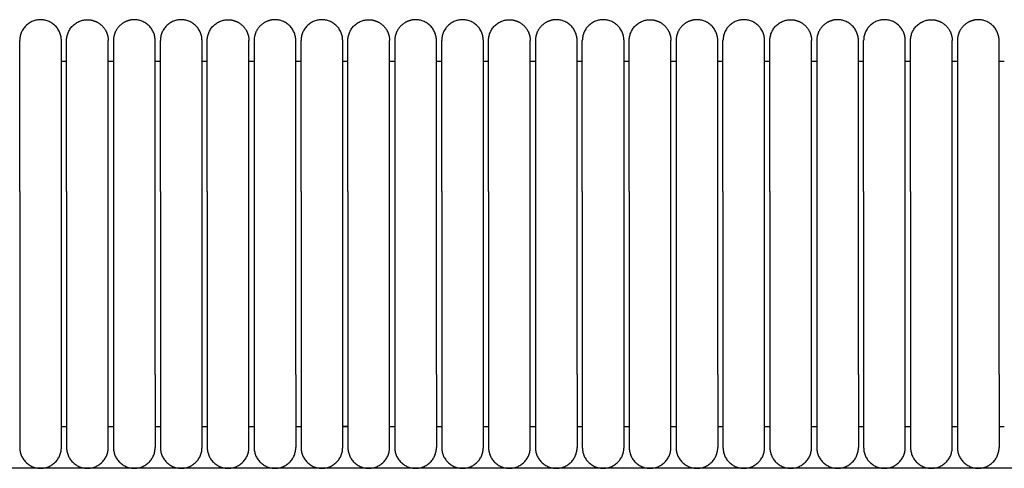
# Model space of a CAD drawing. Header units: millimetres. Extents: x -31695 to -19845, y -5614 to 7253.
# Tile 161 of 256: x -30181 to -30087, y 5446 to 5489. Entities that reach past the tile are written whole.
import ezdxf

# ---------------------------------------------------------------- set-up
doc = ezdxf.new("R2010")
doc.units = ezdxf.units.MM
doc.layers.add('2d', color=7, linetype='Continuous', true_color=0x000000)

msp = doc.modelspace()

# ---------------------------------------------------------------- linework, layer by layer
at = {"layer": '2d', "linetype": 'Continuous', "lineweight": -3}
msp.add_line((-29495.03, 5446.495), (-30409.135, 5446.495), dxfattribs=at)
for points, weights, knots in [([(-30177.065, 5487.495), (-30177.065, 5489.495), (-30179.065, 5489.495), (-30181.065, 5489.495), (-30181.065, 5487.495)], [1, 0.707106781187, 1, 0.707106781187, 1], [0, 0, 0, 1.570796, 1.570796, 3.141593, 3.141593, 3.141593]), ([(-30176.565, 5487.495), (-30176.565, 5489.495), (-30174.565, 5489.495), (-30173.736, 5489.495), (-30173.15, 5488.909), (-30172.565, 5488.323), (-30172.565, 5487.495)], [1, 0.707106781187, 1, 0.853553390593, 0.853553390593, 0.853553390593, 1], [0, 0, 0, 4, 4, 5.656854, 5.656854, 7.313708, 7.313708, 7.313708]), ([(-30168.065, 5487.495), (-30168.065, 5489.495), (-30170.065, 5489.495), (-30170.893, 5489.495), (-30171.479, 5488.909), (-30172.065, 5488.323), (-30172.065, 5487.495)], [1, 0.707106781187, 1, 0.853553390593, 0.853553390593, 0.853553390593, 1], [0, 0, 0, 4, 4, 5.656854, 5.656854, 7.313708, 7.313708, 7.313708]), ([(-30163.565, 5487.495), (-30163.565, 5489.495), (-30165.565, 5489.495), (-30167.565, 5489.495), (-30167.565, 5487.495)], [1, 0.707106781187, 1, 0.707106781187, 1], [0, 0, 0, 1.570796, 1.570796, 3.141593, 3.141593, 3.141593]), ([(-30163.065, 5487.495), (-30163.065, 5489.495), (-30161.065, 5489.495), (-30160.236, 5489.495), (-30159.65, 5488.909), (-30159.065, 5488.323), (-30159.065, 5487.495)], [1, 0.707106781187, 1, 0.853553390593, 0.853553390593, 0.853553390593, 1], [0, 0, 0, 4, 4, 5.656854, 5.656854, 7.313708, 7.313708, 7.313708]), ([(-30154.565, 5487.495), (-30154.565, 5489.495), (-30156.565, 5489.495), (-30157.393, 5489.495), (-30157.979, 5488.909), (-30158.565, 5488.323), (-30158.565, 5487.495)], [1, 0.707106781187, 1, 0.853553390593, 0.853553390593, 0.853553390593, 1], [0, 0, 0, 4, 4, 5.656854, 5.656854, 7.313708, 7.313708, 7.313708]), ([(-30150.065, 5487.495), (-30150.065, 5489.495), (-30152.065, 5489.495), (-30154.065, 5489.495), (-30154.065, 5487.495)], [1, 0.707106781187, 1, 0.707106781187, 1], [0, 0, 0, 1.570796, 1.570796, 3.141593, 3.141593, 3.141593]), ([(-30149.565, 5487.495), (-30149.565, 5489.495), (-30147.565, 5489.495), (-30146.736, 5489.495), (-30146.15, 5488.909), (-30145.565, 5488.323), (-30145.565, 5487.495)], [1, 0.707106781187, 1, 0.853553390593, 0.853553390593, 0.853553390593, 1], [0, 0, 0, 4, 4, 5.656854, 5.656854, 7.313708, 7.313708, 7.313708]), ([(-30141.065, 5487.495), (-30141.065, 5489.495), (-30143.065, 5489.495), (-30143.893, 5489.495), (-30144.479, 5488.909), (-30145.065, 5488.323), (-30145.065, 5487.495)], [1, 0.707106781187, 1, 0.853553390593, 0.853553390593, 0.853553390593, 1], [0, 0, 0, 4, 4, 5.656854, 5.656854, 7.313708, 7.313708, 7.313708]), ([(-30136.565, 5487.495), (-30136.565, 5489.495), (-30138.565, 5489.495), (-30140.565, 5489.495), (-30140.565, 5487.495)], [1, 0.707106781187, 1, 0.707106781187, 1], [0, 0, 0, 1.570796, 1.570796, 3.141593, 3.141593, 3.141593]), ([(-30136.065, 5487.495), (-30136.065, 5489.495), (-30134.065, 5489.495), (-30133.236, 5489.495), (-30132.65, 5488.909), (-30132.065, 5488.323), (-30132.065, 5487.495)], [1, 0.707106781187, 1, 0.853553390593, 0.853553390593, 0.853553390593, 1], [0, 0, 0, 4, 4, 5.656854, 5.656854, 7.313708, 7.313708, 7.313708]), ([(-30127.565, 5487.495), (-30127.565, 5489.495), (-30129.565, 5489.495), (-30130.393, 5489.495), (-30130.979, 5488.909), (-30131.565, 5488.323), (-30131.565, 5487.495)], [1, 0.707106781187, 1, 0.853553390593, 0.853553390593, 0.853553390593, 1], [0, 0, 0, 4, 4, 5.656854, 5.656854, 7.313708, 7.313708, 7.313708]), ([(-30123.065, 5487.495), (-30123.065, 5489.495), (-30125.065, 5489.495), (-30127.065, 5489.495), (-30127.065, 5487.495)], [1, 0.707106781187, 1, 0.707106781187, 1], [0, 0, 0, 1.570796, 1.570796, 3.141593, 3.141593, 3.141593]), ([(-30122.565, 5487.495), (-30122.565, 5489.495), (-30120.565, 5489.495), (-30119.736, 5489.495), (-30119.15, 5488.909), (-30118.565, 5488.323), (-30118.565, 5487.495)], [1, 0.707106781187, 1, 0.853553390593, 0.853553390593, 0.853553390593, 1], [0, 0, 0, 4, 4, 5.656854, 5.656854, 7.313708, 7.313708, 7.313708]), ([(-30114.065, 5487.495), (-30114.065, 5489.495), (-30116.065, 5489.495), (-30116.893, 5489.495), (-30117.479, 5488.909), (-30118.065, 5488.323), (-30118.065, 5487.495)], [1, 0.707106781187, 1, 0.853553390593, 0.853553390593, 0.853553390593, 1], [0, 0, 0, 4, 4, 5.656854, 5.656854, 7.313708, 7.313708, 7.313708]), ([(-30109.565, 5487.495), (-30109.565, 5489.495), (-30111.565, 5489.495), (-30113.565, 5489.495), (-30113.565, 5487.495)], [1, 0.707106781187, 1, 0.707106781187, 1], [0, 0, 0, 1.570796, 1.570796, 3.141593, 3.141593, 3.141593]), ([(-30109.065, 5487.495), (-30109.065, 5489.495), (-30107.065, 5489.495), (-30106.236, 5489.495), (-30105.65, 5488.909), (-30105.065, 5488.323), (-30105.065, 5487.495)], [1, 0.707106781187, 1, 0.853553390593, 0.853553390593, 0.853553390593, 1], [0, 0, 0, 4, 4, 5.656854, 5.656854, 7.313708, 7.313708, 7.313708]), ([(-30100.565, 5487.495), (-30100.565, 5489.495), (-30102.565, 5489.495), (-30103.393, 5489.495), (-30103.979, 5488.909), (-30104.565, 5488.323), (-30104.565, 5487.495)], [1, 0.707106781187, 1, 0.853553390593, 0.853553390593, 0.853553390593, 1], [0, 0, 0, 4, 4, 5.656854, 5.656854, 7.313708, 7.313708, 7.313708]), ([(-30096.065, 5487.495), (-30096.065, 5489.495), (-30098.065, 5489.495), (-30100.065, 5489.495), (-30100.065, 5487.495)], [1, 0.707106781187, 1, 0.707106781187, 1], [0, 0, 0, 1.570796, 1.570796, 3.141593, 3.141593, 3.141593]), ([(-30095.565, 5487.495), (-30095.565, 5489.495), (-30093.565, 5489.495), (-30092.736, 5489.495), (-30092.15, 5488.909), (-30091.565, 5488.323), (-30091.565, 5487.495)], [1, 0.707106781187, 1, 0.853553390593, 0.853553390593, 0.853553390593, 1], [0, 0, 0, 4, 4, 5.656854, 5.656854, 7.313708, 7.313708, 7.313708]), ([(-30087.065, 5487.495), (-30087.065, 5489.495), (-30089.065, 5489.495), (-30089.893, 5489.495), (-30090.479, 5488.909), (-30091.065, 5488.323), (-30091.065, 5487.495)], [1, 0.707106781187, 1, 0.853553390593, 0.853553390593, 0.853553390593, 1], [0, 0, 0, 4, 4, 5.656854, 5.656854, 7.313708, 7.313708, 7.313708]), ([(-30181.065, 5473.034), (-30181.065, 5478.005), (-30181.065, 5481.519), (-30181.065, 5483.87), (-30181.065, 5484.676)], [1, 0.853553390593, 0.853553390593, 0.853553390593, 0.919067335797], [0, 0, 0, 9.941125, 9.941125, 16.590224, 16.590224, 16.590224]), ([(-30177.065, 5473.034), (-30177.065, 5478.005), (-30177.065, 5481.519), (-30177.065, 5483.87), (-30177.065, 5484.676)], [1, 0.853553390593, 0.853553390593, 0.853553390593, 0.919067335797], [0, 0, 0, 9.941125, 9.941125, 16.590224, 16.590224, 16.590224]), ([(-30176.565, 5473.034), (-30176.565, 5478.005), (-30176.565, 5481.519), (-30176.565, 5483.87), (-30176.565, 5484.676)], [1, 0.853553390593, 0.853553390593, 0.853553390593, 0.919067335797], [0, 0, 0, 9.941125, 9.941125, 16.590224, 16.590224, 16.590224]), ([(-30172.565, 5473.034), (-30172.565, 5478.005), (-30172.565, 5481.519), (-30172.565, 5483.87), (-30172.565, 5484.676)], [1, 0.853553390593, 0.853553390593, 0.853553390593, 0.919067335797], [0, 0, 0, 9.941125, 9.941125, 16.590224, 16.590224, 16.590224]), ([(-30172.065, 5484.676), (-30172.065, 5483.87), (-30172.065, 5481.519), (-30172.065, 5478.005), (-30172.065, 5473.034)], [0.919067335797, 0.853553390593, 0.853553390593, 0.853553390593, 1], [3.292027, 3.292027, 3.292027, 9.941125, 9.941125, 19.882251, 19.882251, 19.882251]), ([(-30168.065, 5473.034), (-30168.065, 5478.005), (-30168.065, 5481.519), (-30168.065, 5483.87), (-30168.065, 5484.676)], [1, 0.853553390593, 0.853553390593, 0.853553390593, 0.919067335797], [0, 0, 0, 9.941125, 9.941125, 16.590224, 16.590224, 16.590224]), ([(-30167.565, 5473.034), (-30167.565, 5478.005), (-30167.565, 5481.519), (-30167.565, 5483.87), (-30167.565, 5484.676)], [1, 0.853553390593, 0.853553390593, 0.853553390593, 0.919067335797], [0, 0, 0, 9.941125, 9.941125, 16.590224, 16.590224, 16.590224]), ([(-30163.565, 5473.034), (-30163.565, 5478.005), (-30163.565, 5481.519), (-30163.565, 5483.87), (-30163.565, 5484.676)], [1, 0.853553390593, 0.853553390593, 0.853553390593, 0.919067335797], [0, 0, 0, 9.941125, 9.941125, 16.590224, 16.590224, 16.590224]), ([(-30163.065, 5473.034), (-30163.065, 5478.005), (-30163.065, 5481.519), (-30163.065, 5483.87), (-30163.065, 5484.676)], [1, 0.853553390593, 0.853553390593, 0.853553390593, 0.919067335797], [0, 0, 0, 9.941125, 9.941125, 16.590224, 16.590224, 16.590224]), ([(-30159.065, 5473.034), (-30159.065, 5478.005), (-30159.065, 5481.519), (-30159.065, 5483.87), (-30159.065, 5484.676)], [1, 0.853553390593, 0.853553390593, 0.853553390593, 0.919067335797], [0, 0, 0, 9.941125, 9.941125, 16.590224, 16.590224, 16.590224]), ([(-30158.565, 5484.676), (-30158.565, 5483.87), (-30158.565, 5481.519), (-30158.565, 5478.005), (-30158.565, 5473.034)], [0.919067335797, 0.853553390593, 0.853553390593, 0.853553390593, 1], [3.292027, 3.292027, 3.292027, 9.941125, 9.941125, 19.882251, 19.882251, 19.882251]), ([(-30154.565, 5473.034), (-30154.565, 5478.005), (-30154.565, 5481.519), (-30154.565, 5483.87), (-30154.565, 5484.676)], [1, 0.853553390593, 0.853553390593, 0.853553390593, 0.919067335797], [0, 0, 0, 9.941125, 9.941125, 16.590224, 16.590224, 16.590224]), ([(-30154.065, 5473.034), (-30154.065, 5478.005), (-30154.065, 5481.519), (-30154.065, 5483.87), (-30154.065, 5484.676)], [1, 0.853553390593, 0.853553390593, 0.853553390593, 0.919067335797], [0, 0, 0, 9.941125, 9.941125, 16.590224, 16.590224, 16.590224]), ([(-30150.065, 5473.034), (-30150.065, 5478.005), (-30150.065, 5481.519), (-30150.065, 5483.87), (-30150.065, 5484.676)], [1, 0.853553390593, 0.853553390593, 0.853553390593, 0.919067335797], [0, 0, 0, 9.941125, 9.941125, 16.590224, 16.590224, 16.590224]), ([(-30149.565, 5473.034), (-30149.565, 5478.005), (-30149.565, 5481.519), (-30149.565, 5483.87), (-30149.565, 5484.676)], [1, 0.853553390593, 0.853553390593, 0.853553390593, 0.919067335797], [0, 0, 0, 9.941125, 9.941125, 16.590224, 16.590224, 16.590224]), ([(-30145.565, 5473.034), (-30145.565, 5478.005), (-30145.565, 5481.519), (-30145.565, 5483.87), (-30145.565, 5484.676)], [1, 0.853553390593, 0.853553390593, 0.853553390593, 0.919067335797], [0, 0, 0, 9.941125, 9.941125, 16.590224, 16.590224, 16.590224]), ([(-30145.065, 5484.676), (-30145.065, 5483.87), (-30145.065, 5481.519), (-30145.065, 5478.005), (-30145.065, 5473.034)], [0.919067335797, 0.853553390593, 0.853553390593, 0.853553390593, 1], [3.292027, 3.292027, 3.292027, 9.941125, 9.941125, 19.882251, 19.882251, 19.882251]), ([(-30141.065, 5473.034), (-30141.065, 5478.005), (-30141.065, 5481.519), (-30141.065, 5483.87), (-30141.065, 5484.676)], [1, 0.853553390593, 0.853553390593, 0.853553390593, 0.919067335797], [0, 0, 0, 9.941125, 9.941125, 16.590224, 16.590224, 16.590224]), ([(-30140.565, 5473.034), (-30140.565, 5478.005), (-30140.565, 5481.519), (-30140.565, 5483.87), (-30140.565, 5484.676)], [1, 0.853553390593, 0.853553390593, 0.853553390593, 0.919067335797], [0, 0, 0, 9.941125, 9.941125, 16.590224, 16.590224, 16.590224]), ([(-30136.565, 5473.034), (-30136.565, 5478.005), (-30136.565, 5481.519), (-30136.565, 5483.87), (-30136.565, 5484.676)], [1, 0.853553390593, 0.853553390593, 0.853553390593, 0.919067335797], [0, 0, 0, 9.941125, 9.941125, 16.590224, 16.590224, 16.590224]), ([(-30136.065, 5473.034), (-30136.065, 5478.005), (-30136.065, 5481.519), (-30136.065, 5483.87), (-30136.065, 5484.676)], [1, 0.853553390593, 0.853553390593, 0.853553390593, 0.919067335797], [0, 0, 0, 9.941125, 9.941125, 16.590224, 16.590224, 16.590224]), ([(-30132.065, 5473.034), (-30132.065, 5478.005), (-30132.065, 5481.519), (-30132.065, 5483.87), (-30132.065, 5484.676)], [1, 0.853553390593, 0.853553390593, 0.853553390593, 0.919067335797], [0, 0, 0, 9.941125, 9.941125, 16.590224, 16.590224, 16.590224]), ([(-30131.565, 5484.676), (-30131.565, 5483.87), (-30131.565, 5481.519), (-30131.565, 5478.005), (-30131.565, 5473.034)], [0.919067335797, 0.853553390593, 0.853553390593, 0.853553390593, 1], [3.292027, 3.292027, 3.292027, 9.941125, 9.941125, 19.882251, 19.882251, 19.882251]), ([(-30127.565, 5473.034), (-30127.565, 5478.005), (-30127.565, 5481.519), (-30127.565, 5483.87), (-30127.565, 5484.676)], [1, 0.853553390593, 0.853553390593, 0.853553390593, 0.919067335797], [0, 0, 0, 9.941125, 9.941125, 16.590224, 16.590224, 16.590224]), ([(-30127.065, 5473.034), (-30127.065, 5478.005), (-30127.065, 5481.519), (-30127.065, 5483.87), (-30127.065, 5484.676)], [1, 0.853553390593, 0.853553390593, 0.853553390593, 0.919067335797], [0, 0, 0, 9.941125, 9.941125, 16.590224, 16.590224, 16.590224]), ([(-30123.065, 5473.034), (-30123.065, 5478.005), (-30123.065, 5481.519), (-30123.065, 5483.87), (-30123.065, 5484.676)], [1, 0.853553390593, 0.853553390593, 0.853553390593, 0.919067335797], [0, 0, 0, 9.941125, 9.941125, 16.590224, 16.590224, 16.590224]), ([(-30122.565, 5473.034), (-30122.565, 5478.005), (-30122.565, 5481.519), (-30122.565, 5483.87), (-30122.565, 5484.676)], [1, 0.853553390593, 0.853553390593, 0.853553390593, 0.919067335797], [0, 0, 0, 9.941125, 9.941125, 16.590224, 16.590224, 16.590224]), ([(-30118.565, 5473.034), (-30118.565, 5478.005), (-30118.565, 5481.519), (-30118.565, 5483.87), (-30118.565, 5484.676)], [1, 0.853553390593, 0.853553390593, 0.853553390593, 0.919067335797], [0, 0, 0, 9.941125, 9.941125, 16.590224, 16.590224, 16.590224]), ([(-30118.065, 5484.676), (-30118.065, 5483.87), (-30118.065, 5481.519), (-30118.065, 5478.005), (-30118.065, 5473.034)], [0.919067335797, 0.853553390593, 0.853553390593, 0.853553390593, 1], [3.292027, 3.292027, 3.292027, 9.941125, 9.941125, 19.882251, 19.882251, 19.882251]), ([(-30114.065, 5473.034), (-30114.065, 5478.005), (-30114.065, 5481.519), (-30114.065, 5483.87), (-30114.065, 5484.676)], [1, 0.853553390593, 0.853553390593, 0.853553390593, 0.919067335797], [0, 0, 0, 9.941125, 9.941125, 16.590224, 16.590224, 16.590224]), ([(-30113.565, 5473.034), (-30113.565, 5478.005), (-30113.565, 5481.519), (-30113.565, 5483.87), (-30113.565, 5484.676)], [1, 0.853553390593, 0.853553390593, 0.853553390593, 0.919067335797], [0, 0, 0, 9.941125, 9.941125, 16.590224, 16.590224, 16.590224]), ([(-30109.565, 5473.034), (-30109.565, 5478.005), (-30109.565, 5481.519), (-30109.565, 5483.87), (-30109.565, 5484.676)], [1, 0.853553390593, 0.853553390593, 0.853553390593, 0.919067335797], [0, 0, 0, 9.941125, 9.941125, 16.590224, 16.590224, 16.590224]), ([(-30109.065, 5473.034), (-30109.065, 5478.005), (-30109.065, 5481.519), (-30109.065, 5483.87), (-30109.065, 5484.676)], [1, 0.853553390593, 0.853553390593, 0.853553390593, 0.919067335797], [0, 0, 0, 9.941125, 9.941125, 16.590224, 16.590224, 16.590224]), ([(-30105.065, 5473.034), (-30105.065, 5478.005), (-30105.065, 5481.519), (-30105.065, 5483.87), (-30105.065, 5484.676)], [1, 0.853553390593, 0.853553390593, 0.853553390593, 0.919067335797], [0, 0, 0, 9.941125, 9.941125, 16.590224, 16.590224, 16.590224]), ([(-30104.565, 5484.676), (-30104.565, 5483.87), (-30104.565, 5481.519), (-30104.565, 5478.005), (-30104.565, 5473.034)], [0.919067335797, 0.853553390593, 0.853553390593, 0.853553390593, 1], [3.292027, 3.292027, 3.292027, 9.941125, 9.941125, 19.882251, 19.882251, 19.882251]), ([(-30100.565, 5473.034), (-30100.565, 5478.005), (-30100.565, 5481.519), (-30100.565, 5483.87), (-30100.565, 5484.676)], [1, 0.853553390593, 0.853553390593, 0.853553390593, 0.919067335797], [0, 0, 0, 9.941125, 9.941125, 16.590224, 16.590224, 16.590224]), ([(-30100.065, 5473.034), (-30100.065, 5478.005), (-30100.065, 5481.519), (-30100.065, 5483.87), (-30100.065, 5484.676)], [1, 0.853553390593, 0.853553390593, 0.853553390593, 0.919067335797], [0, 0, 0, 9.941125, 9.941125, 16.590224, 16.590224, 16.590224]), ([(-30096.065, 5473.034), (-30096.065, 5478.005), (-30096.065, 5481.519), (-30096.065, 5483.87), (-30096.065, 5484.676)], [1, 0.853553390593, 0.853553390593, 0.853553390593, 0.919067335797], [0, 0, 0, 9.941125, 9.941125, 16.590224, 16.590224, 16.590224]), ([(-30095.565, 5473.034), (-30095.565, 5478.005), (-30095.565, 5481.519), (-30095.565, 5483.87), (-30095.565, 5484.676)], [1, 0.853553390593, 0.853553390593, 0.853553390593, 0.919067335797], [0, 0, 0, 9.941125, 9.941125, 16.590224, 16.590224, 16.590224]), ([(-30091.565, 5473.034), (-30091.565, 5478.005), (-30091.565, 5481.519), (-30091.565, 5483.87), (-30091.565, 5484.676)], [1, 0.853553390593, 0.853553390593, 0.853553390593, 0.919067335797], [0, 0, 0, 9.941125, 9.941125, 16.590224, 16.590224, 16.590224]), ([(-30091.065, 5484.676), (-30091.065, 5483.87), (-30091.065, 5481.519), (-30091.065, 5478.005), (-30091.065, 5473.034)], [0.919067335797, 0.853553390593, 0.853553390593, 0.853553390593, 1], [3.292027, 3.292027, 3.292027, 9.941125, 9.941125, 19.882251, 19.882251, 19.882251]), ([(-30087.065, 5473.034), (-30087.065, 5478.005), (-30087.065, 5481.519), (-30087.065, 5483.87), (-30087.065, 5484.676)], [1, 0.853553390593, 0.853553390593, 0.853553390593, 0.919067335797], [0, 0, 0, 9.941125, 9.941125, 16.590224, 16.590224, 16.590224]), ([(-30181.065, 5455.495), (-30181.065, 5452.596), (-30181.065, 5450.545), (-30181.065, 5448.495), (-30181.065, 5448.495)], [1, 0.853553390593, 0.853553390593, 0.853553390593, 1], [0, 0, 0, 5.79899, 5.79899, 11.59798, 11.59798, 11.59798]), ([(-30177.065, 5448.495), (-30177.065, 5448.495), (-30177.065, 5450.545), (-30177.065, 5452.596), (-30177.065, 5455.495)], [1, 0.853553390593, 0.853553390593, 0.853553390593, 1], [0, 0, 0, 5.79899, 5.79899, 11.59798, 11.59798, 11.59798]), ([(-30176.565, 5455.495), (-30176.565, 5452.596), (-30176.565, 5450.545), (-30176.565, 5448.495), (-30176.565, 5448.495)], [1, 0.853553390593, 0.853553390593, 0.853553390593, 1], [0, 0, 0, 5.79899, 5.79899, 11.59798, 11.59798, 11.59798]), ([(-30172.565, 5448.495), (-30172.565, 5448.495), (-30172.565, 5450.545), (-30172.565, 5452.596), (-30172.565, 5455.495)], [1, 0.853553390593, 0.853553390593, 0.853553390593, 1], [0, 0, 0, 5.79899, 5.79899, 11.59798, 11.59798, 11.59798]), ([(-30172.065, 5455.495), (-30172.065, 5452.596), (-30172.065, 5450.545), (-30172.065, 5448.495), (-30172.065, 5448.495)], [1, 0.853553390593, 0.853553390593, 0.853553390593, 1], [0, 0, 0, 5.79899, 5.79899, 11.59798, 11.59798, 11.59798]), ([(-30168.065, 5455.495), (-30168.065, 5452.596), (-30168.065, 5450.545), (-30168.065, 5448.495), (-30168.065, 5448.495)], [1, 0.853553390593, 0.853553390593, 0.853553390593, 1], [0, 0, 0, 5.79899, 5.79899, 11.59798, 11.59798, 11.59798]), ([(-30167.565, 5455.495), (-30167.565, 5452.596), (-30167.565, 5450.545), (-30167.565, 5448.495), (-30167.565, 5448.495)], [1, 0.853553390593, 0.853553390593, 0.853553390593, 1], [0, 0, 0, 5.79899, 5.79899, 11.59798, 11.59798, 11.59798]), ([(-30163.565, 5448.495), (-30163.565, 5448.495), (-30163.565, 5450.545), (-30163.565, 5452.596), (-30163.565, 5455.495)], [1, 0.853553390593, 0.853553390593, 0.853553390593, 1], [0, 0, 0, 5.79899, 5.79899, 11.59798, 11.59798, 11.59798]), ([(-30163.065, 5455.495), (-30163.065, 5452.596), (-30163.065, 5450.545), (-30163.065, 5448.495), (-30163.065, 5448.495)], [1, 0.853553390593, 0.853553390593, 0.853553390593, 1], [0, 0, 0, 5.79899, 5.79899, 11.59798, 11.59798, 11.59798]), ([(-30159.065, 5448.495), (-30159.065, 5448.495), (-30159.065, 5450.545), (-30159.065, 5452.596), (-30159.065, 5455.495)], [1, 0.853553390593, 0.853553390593, 0.853553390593, 1], [0, 0, 0, 5.79899, 5.79899, 11.59798, 11.59798, 11.59798]), ([(-30158.565, 5455.495), (-30158.565, 5452.596), (-30158.565, 5450.545), (-30158.565, 5448.495), (-30158.565, 5448.495)], [1, 0.853553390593, 0.853553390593, 0.853553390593, 1], [0, 0, 0, 5.79899, 5.79899, 11.59798, 11.59798, 11.59798]), ([(-30154.565, 5455.495), (-30154.565, 5452.596), (-30154.565, 5450.545), (-30154.565, 5448.495), (-30154.565, 5448.495)], [1, 0.853553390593, 0.853553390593, 0.853553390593, 1], [0, 0, 0, 5.79899, 5.79899, 11.59798, 11.59798, 11.59798]), ([(-30154.065, 5455.495), (-30154.065, 5452.596), (-30154.065, 5450.545), (-30154.065, 5448.495), (-30154.065, 5448.495)], [1, 0.853553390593, 0.853553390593, 0.853553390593, 1], [0, 0, 0, 5.79899, 5.79899, 11.59798, 11.59798, 11.59798]), ([(-30150.065, 5448.495), (-30150.065, 5448.495), (-30150.065, 5450.545), (-30150.065, 5452.596), (-30150.065, 5455.495)], [1, 0.853553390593, 0.853553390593, 0.853553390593, 1], [0, 0, 0, 5.79899, 5.79899, 11.59798, 11.59798, 11.59798]), ([(-30149.565, 5455.495), (-30149.565, 5452.596), (-30149.565, 5450.545), (-30149.565, 5448.495), (-30149.565, 5448.495)], [1, 0.853553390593, 0.853553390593, 0.853553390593, 1], [0, 0, 0, 5.79899, 5.79899, 11.59798, 11.59798, 11.59798]), ([(-30145.565, 5448.495), (-30145.565, 5448.495), (-30145.565, 5450.545), (-30145.565, 5452.596), (-30145.565, 5455.495)], [1, 0.853553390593, 0.853553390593, 0.853553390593, 1], [0, 0, 0, 5.79899, 5.79899, 11.59798, 11.59798, 11.59798]), ([(-30145.065, 5455.495), (-30145.065, 5452.596), (-30145.065, 5450.545), (-30145.065, 5448.495), (-30145.065, 5448.495)], [1, 0.853553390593, 0.853553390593, 0.853553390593, 1], [0, 0, 0, 5.79899, 5.79899, 11.59798, 11.59798, 11.59798]), ([(-30141.065, 5455.495), (-30141.065, 5452.596), (-30141.065, 5450.545), (-30141.065, 5448.495), (-30141.065, 5448.495)], [1, 0.853553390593, 0.853553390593, 0.853553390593, 1], [0, 0, 0, 5.79899, 5.79899, 11.59798, 11.59798, 11.59798]), ([(-30140.565, 5455.495), (-30140.565, 5452.596), (-30140.565, 5450.545), (-30140.565, 5448.495), (-30140.565, 5448.495)], [1, 0.853553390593, 0.853553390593, 0.853553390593, 1], [0, 0, 0, 5.79899, 5.79899, 11.59798, 11.59798, 11.59798]), ([(-30136.565, 5448.495), (-30136.565, 5448.495), (-30136.565, 5450.545), (-30136.565, 5452.596), (-30136.565, 5455.495)], [1, 0.853553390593, 0.853553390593, 0.853553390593, 1], [0, 0, 0, 5.79899, 5.79899, 11.59798, 11.59798, 11.59798]), ([(-30136.065, 5455.495), (-30136.065, 5452.596), (-30136.065, 5450.545), (-30136.065, 5448.495), (-30136.065, 5448.495)], [1, 0.853553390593, 0.853553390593, 0.853553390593, 1], [0, 0, 0, 5.79899, 5.79899, 11.59798, 11.59798, 11.59798]), ([(-30132.065, 5448.495), (-30132.065, 5448.495), (-30132.065, 5450.545), (-30132.065, 5452.596), (-30132.065, 5455.495)], [1, 0.853553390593, 0.853553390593, 0.853553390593, 1], [0, 0, 0, 5.79899, 5.79899, 11.59798, 11.59798, 11.59798]), ([(-30131.565, 5455.495), (-30131.565, 5452.596), (-30131.565, 5450.545), (-30131.565, 5448.495), (-30131.565, 5448.495)], [1, 0.853553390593, 0.853553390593, 0.853553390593, 1], [0, 0, 0, 5.79899, 5.79899, 11.59798, 11.59798, 11.59798]), ([(-30127.565, 5455.495), (-30127.565, 5452.596), (-30127.565, 5450.545), (-30127.565, 5448.495), (-30127.565, 5448.495)], [1, 0.853553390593, 0.853553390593, 0.853553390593, 1], [0, 0, 0, 5.79899, 5.79899, 11.59798, 11.59798, 11.59798]), ([(-30127.065, 5455.495), (-30127.065, 5452.596), (-30127.065, 5450.545), (-30127.065, 5448.495), (-30127.065, 5448.495)], [1, 0.853553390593, 0.853553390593, 0.853553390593, 1], [0, 0, 0, 5.79899, 5.79899, 11.59798, 11.59798, 11.59798]), ([(-30123.065, 5448.495), (-30123.065, 5448.495), (-30123.065, 5450.545), (-30123.065, 5452.596), (-30123.065, 5455.495)], [1, 0.853553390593, 0.853553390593, 0.853553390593, 1], [0, 0, 0, 5.79899, 5.79899, 11.59798, 11.59798, 11.59798]), ([(-30122.565, 5455.495), (-30122.565, 5452.596), (-30122.565, 5450.545), (-30122.565, 5448.495), (-30122.565, 5448.495)], [1, 0.853553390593, 0.853553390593, 0.853553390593, 1], [0, 0, 0, 5.79899, 5.79899, 11.59798, 11.59798, 11.59798]), ([(-30118.565, 5448.495), (-30118.565, 5448.495), (-30118.565, 5450.545), (-30118.565, 5452.596), (-30118.565, 5455.495)], [1, 0.853553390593, 0.853553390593, 0.853553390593, 1], [0, 0, 0, 5.79899, 5.79899, 11.59798, 11.59798, 11.59798]), ([(-30118.065, 5455.495), (-30118.065, 5452.596), (-30118.065, 5450.545), (-30118.065, 5448.495), (-30118.065, 5448.495)], [1, 0.853553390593, 0.853553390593, 0.853553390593, 1], [0, 0, 0, 5.79899, 5.79899, 11.59798, 11.59798, 11.59798]), ([(-30114.065, 5455.495), (-30114.065, 5452.596), (-30114.065, 5450.545), (-30114.065, 5448.495), (-30114.065, 5448.495)], [1, 0.853553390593, 0.853553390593, 0.853553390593, 1], [0, 0, 0, 5.79899, 5.79899, 11.59798, 11.59798, 11.59798]), ([(-30113.565, 5455.495), (-30113.565, 5452.596), (-30113.565, 5450.545), (-30113.565, 5448.495), (-30113.565, 5448.495)], [1, 0.853553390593, 0.853553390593, 0.853553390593, 1], [0, 0, 0, 5.79899, 5.79899, 11.59798, 11.59798, 11.59798]), ([(-30109.565, 5448.495), (-30109.565, 5448.495), (-30109.565, 5450.545), (-30109.565, 5452.596), (-30109.565, 5455.495)], [1, 0.853553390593, 0.853553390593, 0.853553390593, 1], [0, 0, 0, 5.79899, 5.79899, 11.59798, 11.59798, 11.59798]), ([(-30109.065, 5455.495), (-30109.065, 5452.596), (-30109.065, 5450.545), (-30109.065, 5448.495), (-30109.065, 5448.495)], [1, 0.853553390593, 0.853553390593, 0.853553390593, 1], [0, 0, 0, 5.79899, 5.79899, 11.59798, 11.59798, 11.59798]), ([(-30105.065, 5448.495), (-30105.065, 5448.495), (-30105.065, 5450.545), (-30105.065, 5452.596), (-30105.065, 5455.495)], [1, 0.853553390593, 0.853553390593, 0.853553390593, 1], [0, 0, 0, 5.79899, 5.79899, 11.59798, 11.59798, 11.59798]), ([(-30104.565, 5455.495), (-30104.565, 5452.596), (-30104.565, 5450.545), (-30104.565, 5448.495), (-30104.565, 5448.495)], [1, 0.853553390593, 0.853553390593, 0.853553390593, 1], [0, 0, 0, 5.79899, 5.79899, 11.59798, 11.59798, 11.59798]), ([(-30100.565, 5455.495), (-30100.565, 5452.596), (-30100.565, 5450.545), (-30100.565, 5448.495), (-30100.565, 5448.495)], [1, 0.853553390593, 0.853553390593, 0.853553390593, 1], [0, 0, 0, 5.79899, 5.79899, 11.59798, 11.59798, 11.59798]), ([(-30100.065, 5455.495), (-30100.065, 5452.596), (-30100.065, 5450.545), (-30100.065, 5448.495), (-30100.065, 5448.495)], [1, 0.853553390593, 0.853553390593, 0.853553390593, 1], [0, 0, 0, 5.79899, 5.79899, 11.59798, 11.59798, 11.59798]), ([(-30096.065, 5448.495), (-30096.065, 5448.495), (-30096.065, 5450.545), (-30096.065, 5452.596), (-30096.065, 5455.495)], [1, 0.853553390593, 0.853553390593, 0.853553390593, 1], [0, 0, 0, 5.79899, 5.79899, 11.59798, 11.59798, 11.59798]), ([(-30095.565, 5455.495), (-30095.565, 5452.596), (-30095.565, 5450.545), (-30095.565, 5448.495), (-30095.565, 5448.495)], [1, 0.853553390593, 0.853553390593, 0.853553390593, 1], [0, 0, 0, 5.79899, 5.79899, 11.59798, 11.59798, 11.59798]), ([(-30091.565, 5448.495), (-30091.565, 5448.495), (-30091.565, 5450.545), (-30091.565, 5452.596), (-30091.565, 5455.495)], [1, 0.853553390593, 0.853553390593, 0.853553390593, 1], [0, 0, 0, 5.79899, 5.79899, 11.59798, 11.59798, 11.59798]), ([(-30091.065, 5455.495), (-30091.065, 5452.596), (-30091.065, 5450.545), (-30091.065, 5448.495), (-30091.065, 5448.495)], [1, 0.853553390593, 0.853553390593, 0.853553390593, 1], [0, 0, 0, 5.79899, 5.79899, 11.59798, 11.59798, 11.59798]), ([(-30087.065, 5455.495), (-30087.065, 5452.596), (-30087.065, 5450.545), (-30087.065, 5448.495), (-30087.065, 5448.495)], [1, 0.853553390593, 0.853553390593, 0.853553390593, 1], [0, 0, 0, 5.79899, 5.79899, 11.59798, 11.59798, 11.59798]), ([(-30181.065, 5448.495), (-30181.065, 5446.495), (-30179.065, 5446.495), (-30177.065, 5446.495), (-30177.065, 5448.495)], [1, 0.707106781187, 1, 0.707106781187, 1], [6.283185, 6.283185, 6.283185, 9.424778, 9.424778, 12.566371, 12.566371, 12.566371]), ([(-30176.565, 5448.495), (-30176.565, 5446.495), (-30174.565, 5446.495), (-30172.565, 5446.495), (-30172.565, 5448.495)], [1, 0.707106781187, 1, 0.707106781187, 1], [-3.141593, -3.141593, -3.141593, -1.570796, -1.570796, 0, 0, 0]), ([(-30172.065, 5448.495), (-30172.065, 5446.495), (-30170.065, 5446.495), (-30168.065, 5446.495), (-30168.065, 5448.495)], [1, 0.707106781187, 1, 0.707106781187, 1], [0, 0, 0, 1.570796, 1.570796, 3.141593, 3.141593, 3.141593]), ([(-30167.565, 5448.495), (-30167.565, 5446.495), (-30165.565, 5446.495), (-30163.565, 5446.495), (-30163.565, 5448.495)], [1, 0.707106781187, 1, 0.707106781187, 1], [6.283185, 6.283185, 6.283185, 9.424778, 9.424778, 12.566371, 12.566371, 12.566371]), ([(-30163.065, 5448.495), (-30163.065, 5446.495), (-30161.065, 5446.495), (-30159.065, 5446.495), (-30159.065, 5448.495)], [1, 0.707106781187, 1, 0.707106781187, 1], [-3.141593, -3.141593, -3.141593, -1.570796, -1.570796, 0, 0, 0]), ([(-30158.565, 5448.495), (-30158.565, 5446.495), (-30156.565, 5446.495), (-30154.565, 5446.495), (-30154.565, 5448.495)], [1, 0.707106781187, 1, 0.707106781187, 1], [0, 0, 0, 1.570796, 1.570796, 3.141593, 3.141593, 3.141593]), ([(-30154.065, 5448.495), (-30154.065, 5446.495), (-30152.065, 5446.495), (-30150.065, 5446.495), (-30150.065, 5448.495)], [1, 0.707106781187, 1, 0.707106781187, 1], [6.283185, 6.283185, 6.283185, 9.424778, 9.424778, 12.566371, 12.566371, 12.566371]), ([(-30149.565, 5448.495), (-30149.565, 5446.495), (-30147.565, 5446.495), (-30145.565, 5446.495), (-30145.565, 5448.495)], [1, 0.707106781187, 1, 0.707106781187, 1], [-3.141593, -3.141593, -3.141593, -1.570796, -1.570796, 0, 0, 0]), ([(-30145.065, 5448.495), (-30145.065, 5446.495), (-30143.065, 5446.495), (-30141.065, 5446.495), (-30141.065, 5448.495)], [1, 0.707106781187, 1, 0.707106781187, 1], [0, 0, 0, 1.570796, 1.570796, 3.141593, 3.141593, 3.141593]), ([(-30140.565, 5448.495), (-30140.565, 5446.495), (-30138.565, 5446.495), (-30136.565, 5446.495), (-30136.565, 5448.495)], [1, 0.707106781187, 1, 0.707106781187, 1], [6.283185, 6.283185, 6.283185, 9.424778, 9.424778, 12.566371, 12.566371, 12.566371]), ([(-30136.065, 5448.495), (-30136.065, 5446.495), (-30134.065, 5446.495), (-30132.065, 5446.495), (-30132.065, 5448.495)], [1, 0.707106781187, 1, 0.707106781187, 1], [-3.141593, -3.141593, -3.141593, -1.570796, -1.570796, 0, 0, 0]), ([(-30131.565, 5448.495), (-30131.565, 5446.495), (-30129.565, 5446.495), (-30127.565, 5446.495), (-30127.565, 5448.495)], [1, 0.707106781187, 1, 0.707106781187, 1], [0, 0, 0, 1.570796, 1.570796, 3.141593, 3.141593, 3.141593]), ([(-30127.065, 5448.495), (-30127.065, 5446.495), (-30125.065, 5446.495), (-30123.065, 5446.495), (-30123.065, 5448.495)], [1, 0.707106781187, 1, 0.707106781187, 1], [6.283185, 6.283185, 6.283185, 9.424778, 9.424778, 12.566371, 12.566371, 12.566371]), ([(-30122.565, 5448.495), (-30122.565, 5446.495), (-30120.565, 5446.495), (-30118.565, 5446.495), (-30118.565, 5448.495)], [1, 0.707106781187, 1, 0.707106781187, 1], [-3.141593, -3.141593, -3.141593, -1.570796, -1.570796, 0, 0, 0]), ([(-30118.065, 5448.495), (-30118.065, 5446.495), (-30116.065, 5446.495), (-30114.065, 5446.495), (-30114.065, 5448.495)], [1, 0.707106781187, 1, 0.707106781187, 1], [0, 0, 0, 1.570796, 1.570796, 3.141593, 3.141593, 3.141593]), ([(-30113.565, 5448.495), (-30113.565, 5446.495), (-30111.565, 5446.495), (-30109.565, 5446.495), (-30109.565, 5448.495)], [1, 0.707106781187, 1, 0.707106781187, 1], [6.283185, 6.283185, 6.283185, 9.424778, 9.424778, 12.566371, 12.566371, 12.566371]), ([(-30109.065, 5448.495), (-30109.065, 5446.495), (-30107.065, 5446.495), (-30105.065, 5446.495), (-30105.065, 5448.495)], [1, 0.707106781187, 1, 0.707106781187, 1], [-3.141593, -3.141593, -3.141593, -1.570796, -1.570796, 0, 0, 0]), ([(-30104.565, 5448.495), (-30104.565, 5446.495), (-30102.565, 5446.495), (-30100.565, 5446.495), (-30100.565, 5448.495)], [1, 0.707106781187, 1, 0.707106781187, 1], [0, 0, 0, 1.570796, 1.570796, 3.141593, 3.141593, 3.141593]), ([(-30100.065, 5448.495), (-30100.065, 5446.495), (-30098.065, 5446.495), (-30096.065, 5446.495), (-30096.065, 5448.495)], [1, 0.707106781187, 1, 0.707106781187, 1], [6.283185, 6.283185, 6.283185, 9.424778, 9.424778, 12.566371, 12.566371, 12.566371]), ([(-30095.565, 5448.495), (-30095.565, 5446.495), (-30093.565, 5446.495), (-30091.565, 5446.495), (-30091.565, 5448.495)], [1, 0.707106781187, 1, 0.707106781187, 1], [-3.141593, -3.141593, -3.141593, -1.570796, -1.570796, 0, 0, 0]), ([(-30091.065, 5448.495), (-30091.065, 5446.495), (-30089.065, 5446.495), (-30087.065, 5446.495), (-30087.065, 5448.495)], [1, 0.707106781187, 1, 0.707106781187, 1], [0, 0, 0, 1.570796, 1.570796, 3.141593, 3.141593, 3.141593])]:
    msp.add_rational_spline(points, weights, degree=2, knots=knots, dxfattribs=at)
for points, weights in [([(-30181.065, 5484.676), (-30181.065, 5487.495), (-30181.065, 5487.495)], [0.919067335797, 0.951503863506, 1]), ([(-30177.065, 5484.676), (-30177.065, 5487.495), (-30177.065, 5487.495)], [0.919067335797, 0.951503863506, 1]), ([(-30176.565, 5484.676), (-30176.565, 5487.495), (-30176.565, 5487.495)], [0.919067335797, 0.951503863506, 1]), ([(-30172.565, 5484.676), (-30172.565, 5487.495), (-30172.565, 5487.495)], [0.919067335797, 0.951503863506, 1]), ([(-30172.065, 5487.495), (-30172.065, 5487.495), (-30172.065, 5484.676)], [1, 0.951503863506, 0.919067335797]), ([(-30168.065, 5484.676), (-30168.065, 5487.495), (-30168.065, 5487.495)], [0.919067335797, 0.951503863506, 1]), ([(-30167.565, 5484.676), (-30167.565, 5487.495), (-30167.565, 5487.495)], [0.919067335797, 0.951503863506, 1]), ([(-30163.565, 5484.676), (-30163.565, 5487.495), (-30163.565, 5487.495)], [0.919067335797, 0.951503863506, 1]), ([(-30163.065, 5484.676), (-30163.065, 5487.495), (-30163.065, 5487.495)], [0.919067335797, 0.951503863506, 1]), ([(-30159.065, 5484.676), (-30159.065, 5487.495), (-30159.065, 5487.495)], [0.919067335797, 0.951503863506, 1]), ([(-30158.565, 5487.495), (-30158.565, 5487.495), (-30158.565, 5484.676)], [1, 0.951503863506, 0.919067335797]), ([(-30154.565, 5484.676), (-30154.565, 5487.495), (-30154.565, 5487.495)], [0.919067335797, 0.951503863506, 1]), ([(-30154.065, 5484.676), (-30154.065, 5487.495), (-30154.065, 5487.495)], [0.919067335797, 0.951503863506, 1]), ([(-30150.065, 5484.676), (-30150.065, 5487.495), (-30150.065, 5487.495)], [0.919067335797, 0.951503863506, 1]), ([(-30149.565, 5484.676), (-30149.565, 5487.495), (-30149.565, 5487.495)], [0.919067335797, 0.951503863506, 1]), ([(-30145.565, 5484.676), (-30145.565, 5487.495), (-30145.565, 5487.495)], [0.919067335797, 0.951503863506, 1]), ([(-30145.065, 5487.495), (-30145.065, 5487.495), (-30145.065, 5484.676)], [1, 0.951503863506, 0.919067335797]), ([(-30141.065, 5484.676), (-30141.065, 5487.495), (-30141.065, 5487.495)], [0.919067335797, 0.951503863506, 1]), ([(-30140.565, 5484.676), (-30140.565, 5487.495), (-30140.565, 5487.495)], [0.919067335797, 0.951503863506, 1]), ([(-30136.565, 5484.676), (-30136.565, 5487.495), (-30136.565, 5487.495)], [0.919067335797, 0.951503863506, 1]), ([(-30136.065, 5484.676), (-30136.065, 5487.495), (-30136.065, 5487.495)], [0.919067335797, 0.951503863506, 1]), ([(-30132.065, 5484.676), (-30132.065, 5487.495), (-30132.065, 5487.495)], [0.919067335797, 0.951503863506, 1]), ([(-30131.565, 5487.495), (-30131.565, 5487.495), (-30131.565, 5484.676)], [1, 0.951503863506, 0.919067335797]), ([(-30127.565, 5484.676), (-30127.565, 5487.495), (-30127.565, 5487.495)], [0.919067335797, 0.951503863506, 1]), ([(-30127.065, 5484.676), (-30127.065, 5487.495), (-30127.065, 5487.495)], [0.919067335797, 0.951503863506, 1]), ([(-30123.065, 5484.676), (-30123.065, 5487.495), (-30123.065, 5487.495)], [0.919067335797, 0.951503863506, 1]), ([(-30122.565, 5484.676), (-30122.565, 5487.495), (-30122.565, 5487.495)], [0.919067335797, 0.951503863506, 1]), ([(-30118.565, 5484.676), (-30118.565, 5487.495), (-30118.565, 5487.495)], [0.919067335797, 0.951503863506, 1]), ([(-30118.065, 5487.495), (-30118.065, 5487.495), (-30118.065, 5484.676)], [1, 0.951503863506, 0.919067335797]), ([(-30114.065, 5484.676), (-30114.065, 5487.495), (-30114.065, 5487.495)], [0.919067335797, 0.951503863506, 1]), ([(-30113.565, 5484.676), (-30113.565, 5487.495), (-30113.565, 5487.495)], [0.919067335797, 0.951503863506, 1]), ([(-30109.565, 5484.676), (-30109.565, 5487.495), (-30109.565, 5487.495)], [0.919067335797, 0.951503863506, 1]), ([(-30109.065, 5484.676), (-30109.065, 5487.495), (-30109.065, 5487.495)], [0.919067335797, 0.951503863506, 1]), ([(-30105.065, 5484.676), (-30105.065, 5487.495), (-30105.065, 5487.495)], [0.919067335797, 0.951503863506, 1]), ([(-30104.565, 5487.495), (-30104.565, 5487.495), (-30104.565, 5484.676)], [1, 0.951503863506, 0.919067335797]), ([(-30100.565, 5484.676), (-30100.565, 5487.495), (-30100.565, 5487.495)], [0.919067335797, 0.951503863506, 1]), ([(-30100.065, 5484.676), (-30100.065, 5487.495), (-30100.065, 5487.495)], [0.919067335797, 0.951503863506, 1]), ([(-30096.065, 5484.676), (-30096.065, 5487.495), (-30096.065, 5487.495)], [0.919067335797, 0.951503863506, 1]), ([(-30095.565, 5484.676), (-30095.565, 5487.495), (-30095.565, 5487.495)], [0.919067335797, 0.951503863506, 1]), ([(-30091.565, 5484.676), (-30091.565, 5487.495), (-30091.565, 5487.495)], [0.919067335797, 0.951503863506, 1]), ([(-30091.065, 5487.495), (-30091.065, 5487.495), (-30091.065, 5484.676)], [1, 0.951503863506, 0.919067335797]), ([(-30087.065, 5484.676), (-30087.065, 5487.495), (-30087.065, 5487.495)], [0.919067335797, 0.951503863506, 1])]:
    msp.add_rational_spline(points, weights, degree=2, dxfattribs=at)
for points in [[(-30176.565, 5485.495), (-30176.815, 5485.495), (-30177.065, 5485.495)], [(-30172.065, 5485.495), (-30172.315, 5485.495), (-30172.565, 5485.495)], [(-30167.565, 5485.495), (-30167.815, 5485.495), (-30168.065, 5485.495)], [(-30163.065, 5485.495), (-30163.315, 5485.495), (-30163.565, 5485.495)], [(-30158.565, 5485.495), (-30158.815, 5485.495), (-30159.065, 5485.495)], [(-30154.065, 5485.495), (-30154.315, 5485.495), (-30154.565, 5485.495)], [(-30149.565, 5485.495), (-30149.815, 5485.495), (-30150.065, 5485.495)], [(-30145.065, 5485.495), (-30145.315, 5485.495), (-30145.565, 5485.495)], [(-30140.565, 5485.495), (-30140.815, 5485.495), (-30141.065, 5485.495)], [(-30136.065, 5485.495), (-30136.315, 5485.495), (-30136.565, 5485.495)], [(-30131.565, 5485.495), (-30131.815, 5485.495), (-30132.065, 5485.495)], [(-30127.065, 5485.495), (-30127.315, 5485.495), (-30127.565, 5485.495)], [(-30122.565, 5485.495), (-30122.815, 5485.495), (-30123.065, 5485.495)], [(-30118.065, 5485.495), (-30118.315, 5485.495), (-30118.565, 5485.495)], [(-30113.565, 5485.495), (-30113.815, 5485.495), (-30114.065, 5485.495)], [(-30109.065, 5485.495), (-30109.315, 5485.495), (-30109.565, 5485.495)], [(-30104.565, 5485.495), (-30104.815, 5485.495), (-30105.065, 5485.495)], [(-30100.065, 5485.495), (-30100.315, 5485.495), (-30100.565, 5485.495)], [(-30095.565, 5485.495), (-30095.815, 5485.495), (-30096.065, 5485.495)], [(-30091.065, 5485.495), (-30091.315, 5485.495), (-30091.565, 5485.495)], [(-30086.565, 5485.495), (-30086.815, 5485.495), (-30087.065, 5485.495)], [(-30181.065, 5473.034), (-30181.065, 5464.265), (-30181.065, 5455.495)], [(-30177.065, 5455.495), (-30177.065, 5464.265), (-30177.065, 5473.034)], [(-30176.565, 5473.034), (-30176.565, 5464.265), (-30176.565, 5455.495)], [(-30172.565, 5455.495), (-30172.565, 5464.265), (-30172.565, 5473.034)], [(-30172.065, 5473.034), (-30172.065, 5464.265), (-30172.065, 5455.495)], [(-30168.065, 5455.495), (-30168.065, 5464.265), (-30168.065, 5473.034)], [(-30167.565, 5473.034), (-30167.565, 5464.265), (-30167.565, 5455.495)], [(-30163.565, 5455.495), (-30163.565, 5464.265), (-30163.565, 5473.034)], [(-30163.065, 5473.034), (-30163.065, 5464.265), (-30163.065, 5455.495)], [(-30159.065, 5455.495), (-30159.065, 5464.265), (-30159.065, 5473.034)], [(-30158.565, 5473.034), (-30158.565, 5464.265), (-30158.565, 5455.495)], [(-30154.565, 5455.495), (-30154.565, 5464.265), (-30154.565, 5473.034)], [(-30154.065, 5473.034), (-30154.065, 5464.265), (-30154.065, 5455.495)], [(-30150.065, 5455.495), (-30150.065, 5464.265), (-30150.065, 5473.034)], [(-30149.565, 5473.034), (-30149.565, 5464.265), (-30149.565, 5455.495)], [(-30145.565, 5455.495), (-30145.565, 5464.265), (-30145.565, 5473.034)], [(-30145.065, 5473.034), (-30145.065, 5464.265), (-30145.065, 5455.495)], [(-30141.065, 5455.495), (-30141.065, 5464.265), (-30141.065, 5473.034)], [(-30140.565, 5473.034), (-30140.565, 5464.265), (-30140.565, 5455.495)], [(-30136.565, 5455.495), (-30136.565, 5464.265), (-30136.565, 5473.034)], [(-30136.065, 5473.034), (-30136.065, 5464.265), (-30136.065, 5455.495)], [(-30132.065, 5455.495), (-30132.065, 5464.265), (-30132.065, 5473.034)], [(-30131.565, 5473.034), (-30131.565, 5464.265), (-30131.565, 5455.495)], [(-30127.565, 5455.495), (-30127.565, 5464.265), (-30127.565, 5473.034)], [(-30127.065, 5473.034), (-30127.065, 5464.265), (-30127.065, 5455.495)], [(-30123.065, 5455.495), (-30123.065, 5464.265), (-30123.065, 5473.034)], [(-30122.565, 5473.034), (-30122.565, 5464.265), (-30122.565, 5455.495)], [(-30118.565, 5455.495), (-30118.565, 5464.265), (-30118.565, 5473.034)], [(-30118.065, 5473.034), (-30118.065, 5464.265), (-30118.065, 5455.495)], [(-30114.065, 5455.495), (-30114.065, 5464.265), (-30114.065, 5473.034)], [(-30113.565, 5473.034), (-30113.565, 5464.265), (-30113.565, 5455.495)], [(-30109.565, 5455.495), (-30109.565, 5464.265), (-30109.565, 5473.034)], [(-30109.065, 5473.034), (-30109.065, 5464.265), (-30109.065, 5455.495)], [(-30105.065, 5455.495), (-30105.065, 5464.265), (-30105.065, 5473.034)], [(-30104.565, 5473.034), (-30104.565, 5464.265), (-30104.565, 5455.495)], [(-30100.565, 5455.495), (-30100.565, 5464.265), (-30100.565, 5473.034)], [(-30100.065, 5473.034), (-30100.065, 5464.265), (-30100.065, 5455.495)], [(-30096.065, 5455.495), (-30096.065, 5464.265), (-30096.065, 5473.034)], [(-30095.565, 5473.034), (-30095.565, 5464.265), (-30095.565, 5455.495)], [(-30091.565, 5455.495), (-30091.565, 5464.265), (-30091.565, 5473.034)], [(-30091.065, 5473.034), (-30091.065, 5464.265), (-30091.065, 5455.495)], [(-30087.065, 5455.495), (-30087.065, 5464.265), (-30087.065, 5473.034)], [(-30177.065, 5450.495), (-30176.815, 5450.495), (-30176.565, 5450.495)], [(-30172.565, 5450.495), (-30172.315, 5450.495), (-30172.065, 5450.495)], [(-30168.065, 5450.495), (-30167.815, 5450.495), (-30167.565, 5450.495)], [(-30163.565, 5450.495), (-30163.315, 5450.495), (-30163.065, 5450.495)], [(-30159.065, 5450.495), (-30158.815, 5450.495), (-30158.565, 5450.495)], [(-30154.565, 5450.495), (-30154.315, 5450.495), (-30154.065, 5450.495)], [(-30150.065, 5450.495), (-30149.815, 5450.495), (-30149.565, 5450.495)], [(-30149.565, 5450.495), (-30149.815, 5450.495), (-30150.065, 5450.495)], [(-30145.565, 5450.495), (-30145.315, 5450.495), (-30145.065, 5450.495)], [(-30141.065, 5450.495), (-30140.815, 5450.495), (-30140.565, 5450.495)], [(-30136.565, 5450.495), (-30136.315, 5450.495), (-30136.065, 5450.495)], [(-30132.065, 5450.495), (-30131.815, 5450.495), (-30131.565, 5450.495)], [(-30127.565, 5450.495), (-30127.315, 5450.495), (-30127.065, 5450.495)], [(-30123.065, 5450.495), (-30122.815, 5450.495), (-30122.565, 5450.495)], [(-30118.565, 5450.495), (-30118.315, 5450.495), (-30118.065, 5450.495)], [(-30114.065, 5450.495), (-30113.815, 5450.495), (-30113.565, 5450.495)], [(-30109.565, 5450.495), (-30109.315, 5450.495), (-30109.065, 5450.495)], [(-30105.065, 5450.495), (-30104.815, 5450.495), (-30104.565, 5450.495)], [(-30100.565, 5450.495), (-30100.315, 5450.495), (-30100.065, 5450.495)], [(-30096.065, 5450.495), (-30095.815, 5450.495), (-30095.565, 5450.495)], [(-30091.565, 5450.495), (-30091.315, 5450.495), (-30091.065, 5450.495)], [(-30087.065, 5450.495), (-30086.815, 5450.495), (-30086.565, 5450.495)]]:
    msp.add_open_spline(points, degree=2, dxfattribs=at)

doc.saveas('drawing.dxf')
